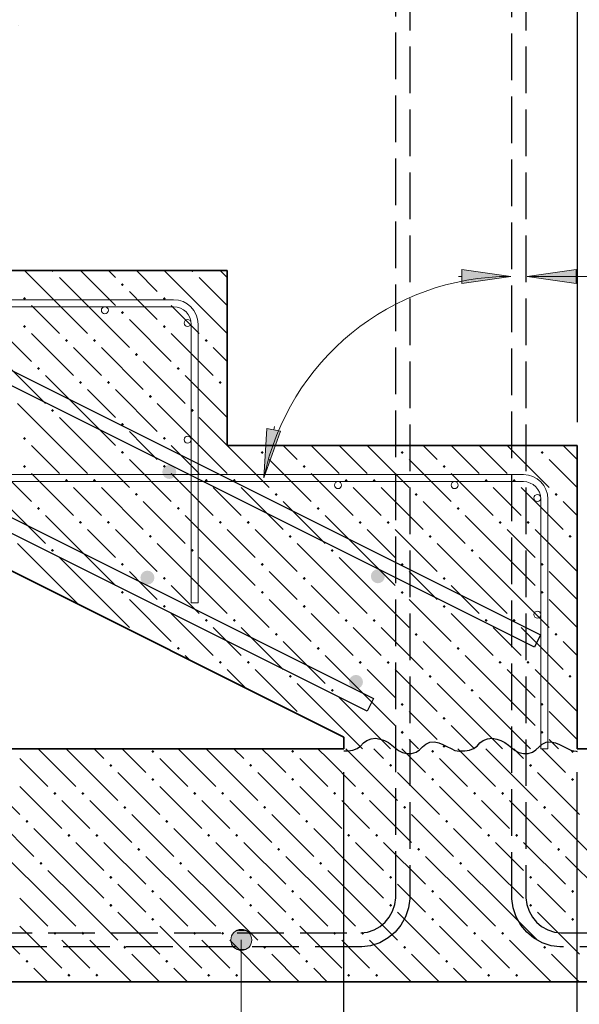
# Model space of a CAD drawing. Header units: millimetres. Extents: x 0 to 21000, y -5 to 14850.
# Tile 15 of 18: x 18348 to 19548, y 8006 to 10117. Entities that reach past the tile are written whole.
import ezdxf

# ---------------------------------------------------------------- set-up
doc = ezdxf.new("R2010")
doc.units = ezdxf.units.MM
doc.linetypes.add('______2', pattern=[135, 100, -35])
doc.linetypes.add('______9', pattern=[50, 0, -50])
for name, color, linetype, lineweight in [('Выпуски арматуры Г-обр.', 7, 'Continuous', 25), ('Обрамление проемов стержнями', 7, 'Continuous', 25), ('Общий01', 7, 'Continuous', 13), ('Позиционная метка линия выноска', 7, 'Continuous', 13), ('Примечания', 7, 'Continuous', 13), ('Размерная линия_ общее', 7, 'Continuous', 13), ('Фоновоя арматура Х1', 7, 'Continuous', 25)]:
    doc.layers.add(name, color=color, linetype=linetype, lineweight=lineweight)
doc.layers.add('ЖБ Лестница', color=7, linetype='Continuous', lineweight=25, true_color=0xe0e0ff)
doc.layers.add('ЖБ Перекрытие верхний уровень', color=7, linetype='Continuous', lineweight=25, true_color=0xe0e0ff)

msp = doc.modelspace()

# ---------------------------------------------------------------- hatches: boundary and pattern name
at = {"layer": 'ЖБ Лестница', "linetype": 'Continuous', "lineweight": 18, "transparency": 33554687}
for points in [[(18414.8, 9579.5), (18421.3, 9579.5), (18418, 9576.3)], [(18714.8, 9579.5), (18721.3, 9579.5), (18718, 9576.3)], [(18564.8, 9549.5), (18568, 9552.8), (18571.3, 9549.5), (18568, 9546.3)], [(18354.8, 9519.5), (18358, 9522.8), (18361.3, 9519.5), (18358, 9516.3)], [(18654.8, 9519.5), (18658, 9522.8), (18661.3, 9519.5), (18658, 9516.3)], [(18564.8, 9489.5), (18568, 9492.8), (18571.3, 9489.5), (18568, 9486.3)], [(18354.8, 9459.5), (18358, 9462.8), (18361.3, 9459.5), (18358, 9456.3)], [(18654.8, 9459.5), (18658, 9462.8), (18661.3, 9459.5), (18658, 9456.3)], [(18444.8, 9429.5), (18448, 9432.8), (18451.3, 9429.5), (18448, 9426.3)], [(18504.8, 9429.5), (18508, 9432.8), (18511.3, 9429.5), (18508, 9426.3)], [(18744.8, 9429.5), (18748, 9432.8), (18751.3, 9429.5), (18748, 9426.3)], [(18594.8, 9399.5), (18598, 9402.8), (18601.3, 9399.5), (18598, 9396.3)], [(18384.8, 9369.5), (18388, 9372.8), (18391.3, 9369.5), (18388, 9366.3)], [(18684.8, 9369.5), (18688, 9372.8), (18691.3, 9369.5), (18688, 9366.3)], [(18474.8, 9339.5), (18478, 9342.8), (18481.3, 9339.5), (18478, 9336.3)], [(18534.8, 9339.5), (18538, 9342.8), (18541.3, 9339.5), (18538, 9336.3)], [(18774.8, 9339.5), (18778, 9342.8), (18781.3, 9339.5), (18778, 9336.3)], [(18624.8, 9309.5), (18628, 9312.8), (18631.3, 9309.5), (18628, 9306.3)], [(18414.8, 9279.5), (18418, 9282.8), (18421.3, 9279.5), (18418, 9276.3)], [(18714.8, 9279.5), (18718, 9282.8), (18721.3, 9279.5), (18718, 9276.3)], [(18564.8, 9249.5), (18568, 9252.8), (18571.3, 9249.5), (18568, 9246.3)], [(18354.8, 9219.5), (18358, 9222.8), (18361.3, 9219.5), (18358, 9216.3)], [(18654.8, 9219.5), (18658, 9222.8), (18661.3, 9219.5), (18658, 9216.3)], [(18564.8, 9189.5), (18568, 9192.8), (18571.3, 9189.5), (18568, 9186.3)], [(18864.8, 9189.5), (18868, 9192.8), (18871.3, 9189.5), (18868, 9186.3)], [(19164.8, 9189.5), (19168, 9192.8), (19171.3, 9189.5), (19168, 9186.3)], [(19464.8, 9189.5), (19468, 9192.8), (19471.3, 9189.5), (19468, 9186.3)], [(18354.8, 9159.5), (18358, 9162.8), (18361.3, 9159.5), (18358, 9156.3)], [(18654.8, 9159.5), (18658, 9162.8), (18661.3, 9159.5), (18658, 9156.3)], [(18954.8, 9159.5), (18958, 9162.8), (18961.3, 9159.5), (18958, 9156.3)], [(19254.8, 9159.5), (19258, 9162.8), (19261.3, 9159.5), (19258, 9156.3)], [(18444.8, 9129.5), (18448, 9132.8), (18451.3, 9129.5), (18448, 9126.3)], [(18504.8, 9129.5), (18508, 9132.8), (18511.3, 9129.5), (18508, 9126.3)], [(18744.8, 9129.5), (18748, 9132.8), (18751.3, 9129.5), (18748, 9126.3)], [(18804.8, 9129.5), (18808, 9132.8), (18811.3, 9129.5), (18808, 9126.3)], [(19044.8, 9129.5), (19048, 9132.8), (19051.3, 9129.5), (19048, 9126.3)], [(19104.8, 9129.5), (19108, 9132.8), (19111.3, 9129.5), (19108, 9126.3)], [(19344.8, 9129.5), (19348, 9132.8), (19351.3, 9129.5), (19348, 9126.3)], [(19404.8, 9129.5), (19408, 9132.8), (19411.3, 9129.5), (19408, 9126.3)], [(18594.8, 9099.5), (18598, 9102.8), (18601.3, 9099.5), (18598, 9096.3)], [(18894.8, 9099.5), (18898, 9102.8), (18901.3, 9099.5), (18898, 9096.3)], [(19194.8, 9099.5), (19198, 9102.8), (19201.3, 9099.5), (19198, 9096.3)], [(19494.8, 9099.5), (19498, 9102.8), (19501.3, 9099.5), (19498, 9096.3)], [(18384.8, 9069.5), (18388, 9072.8), (18391.3, 9069.5), (18388, 9066.3)], [(18684.8, 9069.5), (18688, 9072.8), (18691.3, 9069.5), (18688, 9066.3)], [(18984.8, 9069.5), (18988, 9072.8), (18991.3, 9069.5), (18988, 9066.3)], [(19284.8, 9069.5), (19288, 9072.8), (19291.3, 9069.5), (19288, 9066.3)], [(18474.8, 9039.5), (18478, 9042.8), (18481.3, 9039.5), (18478, 9036.3)], [(18534.8, 9039.5), (18538, 9042.8), (18541.3, 9039.5), (18538, 9036.3)], [(18774.8, 9039.5), (18778, 9042.8), (18781.3, 9039.5), (18778, 9036.3)], [(18834.8, 9039.5), (18838, 9042.8), (18841.3, 9039.5), (18838, 9036.3)], [(19074.8, 9039.5), (19078, 9042.8), (19081.3, 9039.5), (19078, 9036.3)], [(19134.8, 9039.5), (19138, 9042.8), (19141.3, 9039.5), (19138, 9036.3)], [(19374.8, 9039.5), (19378, 9042.8), (19381.3, 9039.5), (19378, 9036.3)], [(19434.8, 9039.5), (19438, 9042.8), (19441.3, 9039.5), (19438, 9036.3)], [(18624.8, 9009.5), (18628, 9012.8), (18631.3, 9009.5), (18628, 9006.3)], [(18924.8, 9009.5), (18928, 9012.8), (18931.3, 9009.5), (18928, 9006.3)], [(19224.8, 9009.5), (19228, 9012.8), (19231.3, 9009.5), (19228, 9006.3)], [(19524.8, 9009.5), (19528, 9012.8), (19531.3, 9009.5), (19528, 9006.3)], [(18414.8, 8979.5), (18418, 8982.8), (18421.3, 8979.5), (18418, 8976.3)], [(18714.8, 8979.5), (18718, 8982.8), (18721.3, 8979.5), (18718, 8976.3)], [(19014.8, 8979.5), (19018, 8982.8), (19021.3, 8979.5), (19018, 8976.3)], [(19314.8, 8979.5), (19318, 8982.8), (19321.3, 8979.5), (19318, 8976.3)], [(18564.8, 8949.5), (18568, 8952.8), (18571.3, 8949.5), (18568, 8946.3)], [(18864.8, 8949.5), (18868, 8952.8), (18871.3, 8949.5), (18868, 8946.3)], [(19164.8, 8949.5), (19168, 8952.8), (19171.3, 8949.5), (19168, 8946.3)], [(19464.8, 8949.5), (19468, 8952.8), (19471.3, 8949.5), (19468, 8946.3)], [(18357.5, 8922.3), (18358, 8922.8), (18359.5, 8921.3)], [(18654.8, 8919.5), (18658, 8922.8), (18661.3, 8919.5), (18658, 8916.3)], [(18954.8, 8919.5), (18958, 8922.8), (18961.3, 8919.5), (18958, 8916.3)], [(19254.8, 8919.5), (19258, 8922.8), (19261.3, 8919.5), (19258, 8916.3)], [(18564.8, 8889.5), (18568, 8892.8), (18571.3, 8889.5), (18568, 8886.3)], [(18864.8, 8889.5), (18868, 8892.8), (18871.3, 8889.5), (18868, 8886.3)], [(19164.8, 8889.5), (19168, 8892.8), (19171.3, 8889.5), (19168, 8886.3)], [(19464.8, 8889.5), (19468, 8892.8), (19471.3, 8889.5), (19468, 8886.3)], [(18654.8, 8859.5), (18658, 8862.8), (18661.3, 8859.5), (18658, 8856.3)], [(18954.8, 8859.5), (18958, 8862.8), (18961.3, 8859.5), (18958, 8856.3)], [(19254.8, 8859.5), (19258, 8862.8), (19261.3, 8859.5), (19258, 8856.3)], [(18744.8, 8829.5), (18748, 8832.8), (18751.3, 8829.5), (18748, 8826.3)], [(18804.8, 8829.5), (18808, 8832.8), (18811.3, 8829.5), (18808, 8826.3)], [(19044.8, 8829.5), (19048, 8832.8), (19051.3, 8829.5), (19048, 8826.3)], [(19104.8, 8829.5), (19108, 8832.8), (19111.3, 8829.5), (19108, 8826.3)], [(19344.8, 8829.5), (19348, 8832.8), (19351.3, 8829.5), (19348, 8826.3)], [(19404.8, 8829.5), (19408, 8832.8), (19411.3, 8829.5), (19408, 8826.3)], [(18597.5, 8802.3), (18598, 8802.8), (18599.5, 8801.3)], [(18894.8, 8799.5), (18898, 8802.8), (18901.3, 8799.5), (18898, 8796.3)], [(19194.8, 8799.5), (19198, 8802.8), (19201.3, 8799.5), (19198, 8796.3)], [(19494.8, 8799.5), (19498, 8802.8), (19501.3, 8799.5), (19498, 8796.3)], [(18684.8, 8769.5), (18688, 8772.8), (18691.3, 8769.5), (18688, 8766.3)], [(18984.8, 8769.5), (18988, 8772.8), (18991.3, 8769.5), (18988, 8766.3)], [(19284.8, 8769.5), (19288, 8772.8), (19291.3, 8769.5), (19288, 8766.3)], [(18774.8, 8739.5), (18778, 8742.8), (18781.3, 8739.5), (18778, 8736.3)], [(18834.8, 8739.5), (18838, 8742.8), (18841.3, 8739.5), (18838, 8736.3)], [(19074.8, 8739.5), (19078, 8742.8), (19081.3, 8739.5), (19078, 8736.3)], [(19134.8, 8739.5), (19138, 8742.8), (19141.3, 8739.5), (19138, 8736.3)], [(19374.8, 8739.5), (19378, 8742.8), (19381.3, 8739.5), (19378, 8736.3)], [(19434.8, 8739.5), (19438, 8742.8), (19441.3, 8739.5), (19438, 8736.3)], [(18924.8, 8709.5), (18928, 8712.8), (18931.3, 8709.5), (18928, 8706.3)], [(19224.8, 8709.5), (19228, 8712.8), (19231.3, 8709.5), (19228, 8706.3)], [(19524.8, 8709.5), (19528, 8712.8), (19531.3, 8709.5), (19528, 8706.3)], [(19014.8, 8679.5), (19018, 8682.8), (19021.3, 8679.5), (19018, 8676.3)], [(19314.8, 8679.5), (19318, 8682.8), (19321.3, 8679.5), (19318, 8676.3)], [(19164.8, 8649.5), (19168, 8652.8), (19171.3, 8649.5), (19168, 8646.3)], [(19464.8, 8649.5), (19468, 8652.8), (19471.3, 8649.5), (19468, 8646.3)], [(18957.5, 8622.3), (18958, 8622.8), (18959.5, 8621.3)], [(19254.8, 8619.5), (19258, 8622.8), (19261.3, 8619.5), (19258, 8616.3)], [(19164.8, 8589.5), (19168, 8592.8), (19171.3, 8589.5), (19168, 8586.3)], [(19464.8, 8589.5), (19468, 8592.8), (19471.3, 8589.5), (19468, 8586.3)], [(19254.8, 8559.5), (19258, 8562.8), (19261.3, 8559.5), (19258, 8556.3)]]:
    msp.add_hatch(color=7, dxfattribs=at).paths.add_polyline_path(points, flags=16)
at = {"layer": 'ЖБ Перекрытие верхний уровень', "linetype": 'Continuous', "lineweight": 18, "transparency": 33554687}
for points in [[(18630.1, 8548.7), (18633.3, 8551.9), (18636.6, 8548.7), (18633.3, 8545.4)], [(18930.1, 8548.7), (18933.3, 8551.9), (18936.6, 8548.7), (18933.3, 8545.4)], [(19230.1, 8548.7), (19233.3, 8551.9), (19236.6, 8548.7), (19233.3, 8545.4)], [(19530.1, 8548.7), (19533.3, 8551.9), (19536.6, 8548.7), (19533.3, 8545.4)], [(18540.1, 8518.7), (18543.3, 8521.9), (18546.6, 8518.7), (18543.3, 8515.4)], [(18840.1, 8518.7), (18843.3, 8521.9), (18846.6, 8518.7), (18843.3, 8515.4)], [(19140.1, 8518.7), (19143.3, 8521.9), (19146.6, 8518.7), (19143.3, 8515.4)], [(19440.1, 8518.7), (19443.3, 8521.9), (19446.6, 8518.7), (19443.3, 8515.4)], [(18630.1, 8488.7), (18633.3, 8491.9), (18636.6, 8488.7), (18633.3, 8485.4)], [(18930.1, 8488.7), (18933.3, 8491.9), (18936.6, 8488.7), (18933.3, 8485.4)], [(19230.1, 8488.7), (19233.3, 8491.9), (19236.6, 8488.7), (19233.3, 8485.4)], [(19530.1, 8488.7), (19533.3, 8491.9), (19536.6, 8488.7), (19533.3, 8485.4)], [(18420.1, 8458.7), (18423.3, 8461.9), (18426.6, 8458.7), (18423.3, 8455.4)], [(18480.1, 8458.7), (18483.3, 8461.9), (18486.6, 8458.7), (18483.3, 8455.4)], [(18720.1, 8458.7), (18723.3, 8461.9), (18726.6, 8458.7), (18723.3, 8455.4)], [(18780.1, 8458.7), (18783.3, 8461.9), (18786.6, 8458.7), (18783.3, 8455.4)], [(19020.1, 8458.7), (19023.3, 8461.9), (19026.6, 8458.7), (19023.3, 8455.4)], [(19080.1, 8458.7), (19083.3, 8461.9), (19086.6, 8458.7), (19083.3, 8455.4)], [(19320.1, 8458.7), (19323.3, 8461.9), (19326.6, 8458.7), (19323.3, 8455.4)], [(19380.1, 8458.7), (19383.3, 8461.9), (19386.6, 8458.7), (19383.3, 8455.4)], [(18570.1, 8428.7), (18573.3, 8431.9), (18576.6, 8428.7), (18573.3, 8425.4)], [(18870.1, 8428.7), (18873.3, 8431.9), (18876.6, 8428.7), (18873.3, 8425.4)], [(19170.1, 8428.7), (19173.3, 8431.9), (19176.6, 8428.7), (19173.3, 8425.4)], [(19470.1, 8428.7), (19473.3, 8431.9), (19476.6, 8428.7), (19473.3, 8425.4)], [(18360.1, 8398.7), (18363.3, 8401.9), (18366.6, 8398.7), (18363.3, 8395.4)], [(18660.1, 8398.7), (18663.3, 8401.9), (18666.6, 8398.7), (18663.3, 8395.4)], [(18960.1, 8398.7), (18963.3, 8401.9), (18966.6, 8398.7), (18963.3, 8395.4)], [(19260.1, 8398.7), (19263.3, 8401.9), (19266.6, 8398.7), (19263.3, 8395.4)], [(18450.1, 8368.7), (18453.3, 8371.9), (18456.6, 8368.7), (18453.3, 8365.4)], [(18510.1, 8368.7), (18513.3, 8371.9), (18516.6, 8368.7), (18513.3, 8365.4)], [(18750.1, 8368.7), (18753.3, 8371.9), (18756.6, 8368.7), (18753.3, 8365.4)], [(18810.1, 8368.7), (18813.3, 8371.9), (18816.6, 8368.7), (18813.3, 8365.4)], [(19050.1, 8368.7), (19053.3, 8371.9), (19056.6, 8368.7), (19053.3, 8365.4)], [(19110.1, 8368.7), (19113.3, 8371.9), (19116.6, 8368.7), (19113.3, 8365.4)], [(19350.1, 8368.7), (19353.3, 8371.9), (19356.6, 8368.7), (19353.3, 8365.4)], [(19410.1, 8368.7), (19413.3, 8371.9), (19416.6, 8368.7), (19413.3, 8365.4)], [(18600.1, 8338.7), (18603.3, 8341.9), (18606.6, 8338.7), (18603.3, 8335.4)], [(18900.1, 8338.7), (18903.3, 8341.9), (18906.6, 8338.7), (18903.3, 8335.4)], [(19200.1, 8338.7), (19203.3, 8341.9), (19206.6, 8338.7), (19203.3, 8335.4)], [(19500.1, 8338.7), (19503.3, 8341.9), (19506.6, 8338.7), (19503.3, 8335.4)], [(18390.1, 8308.7), (18393.3, 8311.9), (18396.6, 8308.7), (18393.3, 8305.4)], [(18690.1, 8308.7), (18693.3, 8311.9), (18696.6, 8308.7), (18693.3, 8305.4)], [(18990.1, 8308.7), (18993.3, 8311.9), (18996.6, 8308.7), (18993.3, 8305.4)], [(19290.1, 8308.7), (19293.3, 8311.9), (19296.6, 8308.7), (19293.3, 8305.4)], [(18540.1, 8278.7), (18543.3, 8281.9), (18546.6, 8278.7), (18543.3, 8275.4)], [(18840.1, 8278.7), (18843.3, 8281.9), (18846.6, 8278.7), (18843.3, 8275.4)], [(19140.1, 8278.7), (19143.3, 8281.9), (19146.6, 8278.7), (19143.3, 8275.4)], [(19440.1, 8278.7), (19443.3, 8281.9), (19446.6, 8278.7), (19443.3, 8275.4)], [(18630.1, 8248.7), (18633.3, 8251.9), (18636.6, 8248.7), (18633.3, 8245.4)], [(18930.1, 8248.7), (18933.3, 8251.9), (18936.6, 8248.7), (18933.3, 8245.4)], [(19230.1, 8248.7), (19233.3, 8251.9), (19236.6, 8248.7), (19233.3, 8245.4)], [(19530.1, 8248.7), (19533.3, 8251.9), (19536.6, 8248.7), (19533.3, 8245.4)], [(18540.1, 8218.7), (18543.3, 8221.9), (18546.6, 8218.7), (18543.3, 8215.4)], [(18840.1, 8218.7), (18843.3, 8221.9), (18846.6, 8218.7), (18843.3, 8215.4)], [(19140.1, 8218.7), (19143.3, 8221.9), (19146.6, 8218.7), (19143.3, 8215.4)], [(19440.1, 8218.7), (19443.3, 8221.9), (19446.6, 8218.7), (19443.3, 8215.4)], [(18630.1, 8188.7), (18633.3, 8191.9), (18636.6, 8188.7), (18633.3, 8185.4)], [(18930.1, 8188.7), (18933.3, 8191.9), (18936.6, 8188.7), (18933.3, 8185.4)], [(19230.1, 8188.7), (19233.3, 8191.9), (19236.6, 8188.7), (19233.3, 8185.4)], [(19530.1, 8188.7), (19533.3, 8191.9), (19536.6, 8188.7), (19533.3, 8185.4)], [(18420.1, 8158.7), (18423.3, 8161.9), (18426.6, 8158.7), (18423.3, 8155.4)], [(18480.1, 8158.7), (18483.3, 8161.9), (18486.6, 8158.7), (18483.3, 8155.4)], [(18720.1, 8158.7), (18723.3, 8161.9), (18726.6, 8158.7), (18723.3, 8155.4)], [(18780.1, 8158.7), (18783.3, 8161.9), (18786.6, 8158.7), (18783.3, 8155.4)], [(19020.1, 8158.7), (19023.3, 8161.9), (19026.6, 8158.7), (19023.3, 8155.4)], [(19080.1, 8158.7), (19083.3, 8161.9), (19086.6, 8158.7), (19083.3, 8155.4)], [(19320.1, 8158.7), (19323.3, 8161.9), (19326.6, 8158.7), (19323.3, 8155.4)], [(19380.1, 8158.7), (19383.3, 8161.9), (19386.6, 8158.7), (19383.3, 8155.4)], [(18570.1, 8128.7), (18573.3, 8131.9), (18576.6, 8128.7), (18573.3, 8125.4)], [(18870.1, 8128.7), (18873.3, 8131.9), (18876.6, 8128.7), (18873.3, 8125.4)], [(19170.1, 8128.7), (19173.3, 8131.9), (19176.6, 8128.7), (19173.3, 8125.4)], [(19470.1, 8128.7), (19473.3, 8131.9), (19476.6, 8128.7), (19473.3, 8125.4)], [(18360.1, 8098.7), (18363.3, 8101.9), (18366.6, 8098.7), (18363.3, 8095.4)], [(18660.1, 8098.7), (18663.3, 8101.9), (18666.6, 8098.7), (18663.3, 8095.4)], [(18960.1, 8098.7), (18963.3, 8101.9), (18966.6, 8098.7), (18963.3, 8095.4)], [(19260.1, 8098.7), (19263.3, 8101.9), (19266.6, 8098.7), (19263.3, 8095.4)], [(18450.1, 8068.7), (18453.3, 8071.9), (18456.6, 8068.7), (18453.3, 8065.4)], [(18510.1, 8068.7), (18513.3, 8071.9), (18516.6, 8068.7), (18513.3, 8065.4)], [(18750.1, 8068.7), (18753.3, 8071.9), (18756.6, 8068.7), (18753.3, 8065.4)], [(18810.1, 8068.7), (18813.3, 8071.9), (18816.6, 8068.7), (18813.3, 8065.4)], [(19050.1, 8068.7), (19053.3, 8071.9), (19056.6, 8068.7), (19053.3, 8065.4)], [(19110.1, 8068.7), (19113.3, 8071.9), (19116.6, 8068.7), (19113.3, 8065.4)], [(19350.1, 8068.7), (19353.3, 8071.9), (19356.6, 8068.7), (19353.3, 8065.4)], [(19410.1, 8068.7), (19413.3, 8071.9), (19416.6, 8068.7), (19413.3, 8065.4)]]:
    msp.add_hatch(color=7, dxfattribs=at).paths.add_polyline_path(points, flags=16)
at = {"layer": 'Позиционная метка линия выноска', "linetype": 'Continuous', "lineweight": 13, "transparency": 33554687}
for points in [[(18800.6, 8144.5), (18845.6, 8144.5), (18842.5, 8155.8)], [(18800.6, 8144.5), (18842.5, 8155.8), (18803.8, 8155.8)], [(18803.8, 8155.8), (18842.5, 8155.8), (18834.4, 8163.9)], [(18803.8, 8155.8), (18834.4, 8163.9), (18811.9, 8163.9)], [(18811.9, 8163.9), (18834.4, 8163.9), (18823.1, 8167)], [(18803.8, 8133.3), (18845.6, 8144.5), (18800.6, 8144.5)], [(18803.8, 8133.3), (18842.5, 8133.3), (18845.6, 8144.5)], [(18811.9, 8125.2), (18842.5, 8133.3), (18803.8, 8133.3)], [(18811.9, 8125.2), (18834.4, 8125.2), (18842.5, 8133.3)], [(18834.4, 8125.2), (18811.9, 8125.2), (18823.1, 8122)]]:
    msp.add_hatch(color=7, dxfattribs=at).paths.add_polyline_path(points)
at = {"layer": 'Примечания', "linetype": 'Continuous', "lineweight": 13, "transparency": 33554687}
msp.add_hatch(color=7, dxfattribs=at).paths.add_polyline_path([(19296, 9582), (19401, 9567), (19296, 9552)], flags=16)
for points in [[(19541, 9582), (19436, 9567), (19541, 9552)], [(18877.9, 9241.1), (18871.5, 9135.2), (18907.3, 9235.1)]]:
    msp.add_hatch(color=7, dxfattribs=at).paths.add_polyline_path(points)
at = {"layer": 'Фоновоя арматура Х1', "linetype": 'Continuous', "lineweight": 35, "transparency": 33554687}
for points in [[(18683.7, 9147.7), (18682.6, 9153.5), (18679.3, 9158.3), (18674.5, 9161.6), (18668.7, 9162.7), (18663, 9161.6), (18658.1, 9158.3), (18654.9, 9153.5), (18653.7, 9147.7), (18654.9, 9142), (18658.1, 9137.1), (18663, 9133.9), (18668.7, 9132.7), (18674.5, 9133.9), (18679.3, 9137.1), (18682.6, 9142)], [(18636.8, 8921.2), (18635.6, 8926.9), (18632.4, 8931.8), (18627.5, 8935.1), (18621.8, 8936.2), (18616, 8935.1), (18611.2, 8931.8), (18607.9, 8926.9), (18606.8, 8921.2), (18607.9, 8915.5), (18611.2, 8910.6), (18616, 8907.3), (18621.8, 8906.2), (18627.5, 8907.3), (18632.4, 8910.6), (18635.6, 8915.5)], [(19130.9, 8924.1), (19129.8, 8929.9), (19126.5, 8934.7), (19121.7, 8938), (19115.9, 8939.1), (19110.2, 8938), (19105.3, 8934.7), (19102.1, 8929.9), (19100.9, 8924.1), (19102.1, 8918.4), (19105.3, 8913.5), (19110.2, 8910.3), (19115.9, 8909.1), (19121.7, 8910.3), (19126.5, 8913.5), (19129.8, 8918.4)], [(19084, 8697.6), (19082.8, 8703.3), (19079.6, 8708.2), (19074.7, 8711.5), (19069, 8712.6), (19063.2, 8711.5), (19058.4, 8708.2), (19055.1, 8703.3), (19054, 8697.6), (19055.1, 8691.9), (19058.4, 8687), (19063.2, 8683.7), (19069, 8682.6), (19074.7, 8683.7), (19079.6, 8687), (19082.8, 8691.9)]]:
    msp.add_hatch(color=7, dxfattribs=at).paths.add_polyline_path(points)

# ---------------------------------------------------------------- linework, layer by layer
at = {"color": 7, "linetype": 'Continuous', "lineweight": 25, "transparency": 33554687}
for points in [[(19093.3, 8635.2), (12872, 11745.9), (12868.2, 11747.6), (12864.3, 11749.1), (12860.4, 11750.4), (12856.4, 11751.4), (12852.4, 11752.2), (12848.4, 11752.9), (12844.2, 11753.2), (12840, 11753.4), (11610.4, 11753.4), (11610.4, 11783.4), (12840.7, 11783.4), (12846.3, 11783.2), (12852, 11782.6), (12857.7, 11781.8), (12863.3, 11780.6), (12868.9, 11779.2), (12874.3, 11777.4), (12879.7, 11775.3), (12884.8, 11773), (19106.8, 8662), (19093.3, 8635.2)], [(10230.5, 11767), (13505, 11767), (13510.6, 11766.8), (13516.3, 11766.2), (13522, 11765.4), (13527.6, 11764.2), (13533.2, 11762.8), (13538.6, 11761), (13544, 11758.9), (13549.1, 11756.6), (19465, 8798.6), (19451.6, 8771.8), (13536.3, 11729.5), (13532.4, 11731.2), (13528.6, 11732.7), (13524.7, 11734), (13520.7, 11735), (13516.7, 11735.8), (13512.6, 11736.5), (13508.5, 11736.8), (13504.3, 11737), (10230.5, 11737), (10230.5, 11767)]]:
    msp.add_lwpolyline(points, dxfattribs=at)
at = {"layer": 'Выпуски арматуры Г-обр.', "color": 251, "linetype": '______2', "lineweight": 25, "true_color": 0x656565, "transparency": 33554687}
for points in [[(19184.3, 11004.5), (19184.3, 8232.4), (19181.7, 8213.6), (19175.2, 8194), (19165.1, 8176), (19152.7, 8161.1), (19137.8, 8148.7), (19119.8, 8138.6), (19100.2, 8132.1), (19081.4, 8129.5), (18274.3, 8129.5), (18274.3, 8159.5), (19079.3, 8159.5), (19093.4, 8161.5), (19107.7, 8166.2), (19120.7, 8173.5), (19131.4, 8182.4), (19140.3, 8193.1), (19147.6, 8206.1), (19152.3, 8220.4), (19154.3, 8234.5), (19154.3, 11004.5), (19184.3, 11004.5)], [(19433.5, 11004.5), (19433.5, 8234.5), (19435.4, 8220.4), (19440.1, 8206.1), (19447.5, 8193.1), (19456.3, 8182.4), (19467, 8173.5), (19480.1, 8166.2), (19494.4, 8161.5), (19508.4, 8159.5), (20188.8, 8159.5), (20188.8, 8129.5), (19506.4, 8129.5), (19487.5, 8132.1), (19467.9, 8138.6), (19449.9, 8148.7), (19435, 8161.1), (19422.6, 8176), (19412.5, 8194), (19406.1, 8213.6), (19403.5, 8232.4), (19403.5, 11004.5), (19433.5, 11004.5)]]:
    msp.add_lwpolyline(points, dxfattribs=at)
at = {"layer": 'ЖБ Лестница', "color": 7, "linetype": 'Continuous', "lineweight": 35, "transparency": 33554687}
for p, q in [((13543, 11329.5), (19043, 8579.5)), ((18793, 9579.5), (18043, 9579.5)), ((18793, 9204.5), (18793, 9579.5)), ((19543, 9204.5), (18793, 9204.5)), ((19543, 8554.5), (19543, 9204.5)), ((19043, 8579.5), (19043, 8554.5))]:
    msp.add_line(p, q, dxfattribs=at)
at = {"layer": 'ЖБ Лестница', "color": 9, "linetype": 'Continuous', "lineweight": 18, "true_color": 0xc7c7c7, "transparency": 33554687}
for p, q in [((18433, 9504.5), (18358, 9579.5)), ((18433, 9564.5), (18493, 9504.5)), ((18493, 9564.5), (18478, 9579.5)), ((18493, 9564.5), (18553, 9504.5)), ((18538, 9579.5), (18553, 9564.5)), ((18598, 9579.5), (18643, 9534.5)), ((18733, 9504.5), (18658, 9579.5)), ((18733, 9564.5), (18793, 9504.5)), ((18793, 9564.5), (18778, 9579.5)), ((18793, 9564.5), (18793, 9564.5)), ((18613, 9504.5), (18583, 9534.5)), ((18373, 9504.5), (18433, 9444.5)), ((18433, 9504.5), (18493, 9444.5)), ((18493, 9504.5), (18583, 9414.5)), ((18643, 9474.5), (18613, 9504.5)), ((18673, 9504.5), (18733, 9444.5)), ((18733, 9504.5), (18793, 9444.5)), ((18793, 9504.5), (18793, 9504.5)), ((18283, 9474.5), (18373, 9384.5)), ((18583, 9474.5), (18673, 9384.5)), ((18373, 9444.5), (18463, 9354.5)), ((18673, 9444.5), (18763, 9354.5)), ((18493, 9384.5), (18463, 9414.5)), ((18523, 9414.5), (18613, 9324.5)), ((18793, 9384.5), (18763, 9414.5)), ((18313, 9384.5), (18403, 9294.5)), ((18523, 9354.5), (18493, 9384.5)), ((18613, 9384.5), (18703, 9294.5)), ((18793, 9384.5), (18793, 9384.5)), ((18493, 9264.5), (18403, 9354.5)), ((18793, 9264.5), (18703, 9354.5)), ((18493, 9324.5), (18553, 9264.5)), ((18553, 9324.5), (18643, 9234.5)), ((18793, 9324.5), (18793, 9324.5)), ((18433, 9204.5), (18343, 9294.5)), ((18733, 9204.5), (18643, 9294.5)), ((18433, 9264.5), (18493, 9204.5)), ((18493, 9264.5), (18553, 9204.5)), ((18793, 9264.5), (18793, 9264.5)), ((18613, 9204.5), (18583, 9234.5)), ((18373, 9204.5), (18433, 9144.5)), ((18433, 9204.5), (18493, 9144.5)), ((18493, 9204.5), (18583, 9114.5)), ((18643, 9174.5), (18613, 9204.5)), ((18673, 9204.5), (18733, 9144.5)), ((18733, 9204.5), (18793, 9144.5)), ((18853, 9204.5), (18853, 9204.5)), ((18913, 9204.5), (18913, 9204.5)), ((18943, 9174.5), (18913, 9204.5)), ((18973, 9204.5), (19033, 9144.5)), ((19033, 9204.5), (19033, 9204.5)), ((19033, 9204.5), (19093, 9144.5)), ((19093, 9204.5), (19183, 9114.5)), ((19093, 9204.5), (19093, 9204.5)), ((19243, 9174.5), (19213, 9204.5)), ((19273, 9204.5), (19333, 9144.5)), ((19333, 9204.5), (19393, 9144.5)), ((19393, 9204.5), (19483, 9114.5)), ((19543, 9174.5), (19513, 9204.5)), ((18283, 9174.5), (18373, 9084.5)), ((18583, 9174.5), (18673, 9084.5)), ((18883, 9174.5), (18973, 9084.5)), ((19183, 9174.5), (19273, 9084.5)), ((19483, 9174.5), (19543, 9114.5)), ((18373, 9144.5), (18463, 9054.5)), ((18673, 9144.5), (18763, 9054.5)), ((18973, 9144.5), (19063, 9054.5)), ((19273, 9144.5), (19363, 9054.5)), ((18493, 9084.5), (18463, 9114.5)), ((18523, 9114.5), (18613, 9024.5)), ((18793, 9084.5), (18763, 9114.5)), ((18823, 9114.5), (18913, 9024.5)), ((19093, 9084.5), (19063, 9114.5)), ((19123, 9114.5), (19213, 9024.5)), ((19393, 9084.5), (19363, 9114.5)), ((19423, 9114.5), (19513, 9024.5)), ((18313, 9084.5), (18403, 8994.5)), ((18523, 9054.5), (18493, 9084.5)), ((18613, 9084.5), (18703, 8994.5)), ((18823, 9054.5), (18793, 9084.5)), ((18913, 9084.5), (19003, 8994.5)), ((19123, 9054.5), (19093, 9084.5)), ((19213, 9084.5), (19303, 8994.5)), ((19423, 9054.5), (19393, 9084.5)), ((19513, 9084.5), (19543, 9054.5)), ((18493, 8964.5), (18403, 9054.5)), ((18793, 8964.5), (18703, 9054.5)), ((19093, 8964.5), (19003, 9054.5)), ((19393, 8964.5), (19303, 9054.5)), ((18493, 9024.5), (18553, 8964.5)), ((18553, 9024.5), (18643, 8934.5)), ((18793, 9024.5), (18853, 8964.5)), ((18853, 9024.5), (18943, 8934.5)), ((19093, 9024.5), (19153, 8964.5)), ((19153, 9024.5), (19243, 8934.5)), ((19393, 9024.5), (19453, 8964.5)), ((19453, 9024.5), (19543, 8934.5)), ((18433, 8904.5), (18343, 8994.5)), ((18733, 8904.5), (18643, 8994.5)), ((19033, 8904.5), (18943, 8994.5)), ((19333, 8904.5), (19243, 8994.5)), ((19543, 8994.5), (19543, 8994.5)), ((18433, 8964.5), (18493, 8904.5)), ((18493, 8964.5), (18553, 8904.5)), ((18733, 8964.5), (18793, 8904.5)), ((18793, 8964.5), (18853, 8904.5)), ((19033, 8964.5), (19093, 8904.5)), ((19093, 8964.5), (19153, 8904.5)), ((19333, 8964.5), (19393, 8904.5)), ((19393, 8964.5), (19453, 8904.5)), ((18613, 8904.5), (18583, 8934.5)), ((18913, 8904.5), (18883, 8934.5)), ((19213, 8904.5), (19183, 8934.5)), ((19513, 8904.5), (19483, 8934.5)), ((18433, 8904.5), (18473, 8864.5)), ((18493, 8904.5), (18583, 8814.5)), ((18643, 8874.5), (18613, 8904.5)), ((18673, 8904.5), (18733, 8844.5)), ((18733, 8904.5), (18793, 8844.5)), ((18793, 8904.5), (18883, 8814.5)), ((18943, 8874.5), (18913, 8904.5)), ((18973, 8904.5), (19033, 8844.5)), ((19033, 8904.5), (19093, 8844.5)), ((19093, 8904.5), (19183, 8814.5)), ((19243, 8874.5), (19213, 8904.5)), ((19273, 8904.5), (19333, 8844.5)), ((19333, 8904.5), (19393, 8844.5)), ((19393, 8904.5), (19483, 8814.5)), ((19543, 8874.5), (19513, 8904.5)), ((18583, 8874.5), (18673, 8784.5)), ((18883, 8874.5), (18973, 8784.5)), ((19183, 8874.5), (19273, 8784.5)), ((19483, 8874.5), (19543, 8814.5)), ((18673, 8844.5), (18763, 8754.5)), ((18973, 8844.5), (19063, 8754.5)), ((19273, 8844.5), (19363, 8754.5)), ((18793, 8784.5), (18763, 8814.5)), ((18823, 8814.5), (18913, 8724.5)), ((19093, 8784.5), (19063, 8814.5)), ((19123, 8814.5), (19213, 8724.5)), ((19393, 8784.5), (19363, 8814.5)), ((19423, 8814.5), (19513, 8724.5)), ((18823, 8754.5), (18793, 8784.5)), ((18913, 8784.5), (19003, 8694.5)), ((19123, 8754.5), (19093, 8784.5)), ((19213, 8784.5), (19303, 8694.5)), ((19423, 8754.5), (19393, 8784.5)), ((19513, 8784.5), (19543, 8754.5)), ((18713, 8744.5), (18703, 8754.5)), ((19093, 8664.5), (19003, 8754.5)), ((19393, 8664.5), (19303, 8754.5)), ((18793, 8724.5), (18833, 8684.5)), ((18853, 8724.5), (18943, 8634.5)), ((19093, 8724.5), (19153, 8664.5)), ((19153, 8724.5), (19243, 8634.5)), ((19393, 8724.5), (19453, 8664.5)), ((19453, 8724.5), (19543, 8634.5)), ((19033, 8604.5), (18943, 8694.5)), ((19333, 8604.5), (19243, 8694.5)), ((19543, 8694.5), (19543, 8694.5)), ((19033, 8664.5), (19093, 8604.5)), ((19093, 8664.5), (19153, 8604.5)), ((19333, 8664.5), (19393, 8604.5)), ((19393, 8664.5), (19453, 8604.5)), ((19213, 8604.5), (19183, 8634.5)), ((19513, 8604.5), (19483, 8634.5)), ((19033, 8604.5), (19083, 8554.5)), ((19093, 8604.5), (19143, 8554.5)), ((19243, 8574.5), (19213, 8604.5)), ((19273, 8604.5), (19323, 8554.5)), ((19333, 8604.5), (19383, 8554.5)), ((19393, 8604.5), (19443, 8554.5)), ((19543, 8574.5), (19513, 8604.5)), ((19183, 8574.5), (19203, 8554.5)), ((19483, 8574.5), (19503, 8554.5))]:
    msp.add_line(p, q, dxfattribs=at)
for points in [[(18733, 9264.5), (18793, 9204.5), (18793, 9204.5)], [(18793, 9204.5), (18793, 9204.5), (18883, 9114.5)]]:
    msp.add_lwpolyline(points, dxfattribs=at)
at = {"layer": 'ЖБ Перекрытие верхний уровень', "color": 7, "linetype": 'Continuous', "lineweight": 35, "transparency": 33554687}
for p, q in [((19043, 8554.5), (14418, 8554.5)), ((20173.8, 8554.5), (19543, 8554.5)), ((14418, 8054.5), (20173.8, 8054.5))]:
    msp.add_line(p, q, dxfattribs=at)
at = {"layer": 'ЖБ Перекрытие верхний уровень', "color": 9, "linetype": 'Continuous', "lineweight": 18, "true_color": 0xc7c7c7, "transparency": 33554687}
for p, q in [((18408.3, 8533.7), (18387.4, 8554.5)), ((18447.4, 8554.5), (18468.3, 8533.7)), ((18507.4, 8554.5), (18528.3, 8533.7)), ((18588.3, 8533.7), (18567.4, 8554.5)), ((18708.3, 8533.7), (18687.4, 8554.5)), ((18747.4, 8554.5), (18768.3, 8533.7)), ((18807.4, 8554.5), (18828.3, 8533.7)), ((18888.3, 8533.7), (18867.4, 8554.5)), ((19008.3, 8533.7), (18987.4, 8554.5)), ((19047.4, 8554.5), (19068.3, 8533.7)), ((19107.4, 8554.5), (19128.3, 8533.7)), ((19188.3, 8533.7), (19167.4, 8554.5)), ((19308.3, 8533.7), (19287.4, 8554.5)), ((19347.4, 8554.5), (19368.3, 8533.7)), ((19407.4, 8554.5), (19428.3, 8533.7)), ((19488.3, 8533.7), (19467.4, 8554.5)), ((18348.3, 8533.7), (18408.3, 8473.7)), ((18408.3, 8533.7), (18468.3, 8473.7)), ((18468.3, 8533.7), (18558.3, 8443.7)), ((18618.3, 8503.7), (18588.3, 8533.7)), ((18648.3, 8533.7), (18708.3, 8473.7)), ((18708.3, 8533.7), (18768.3, 8473.7)), ((18768.3, 8533.7), (18858.3, 8443.7)), ((18918.3, 8503.7), (18888.3, 8533.7)), ((18948.3, 8533.7), (19008.3, 8473.7)), ((19008.3, 8533.7), (19068.3, 8473.7)), ((19068.3, 8533.7), (19158.3, 8443.7)), ((19218.3, 8503.7), (19188.3, 8533.7)), ((19248.3, 8533.7), (19308.3, 8473.7)), ((19308.3, 8533.7), (19368.3, 8473.7)), ((19368.3, 8533.7), (19458.3, 8443.7)), ((19518.3, 8503.7), (19488.3, 8533.7)), ((18258.3, 8503.7), (18348.3, 8413.7)), ((18558.3, 8503.7), (18648.3, 8413.7)), ((18858.3, 8503.7), (18948.3, 8413.7)), ((19158.3, 8503.7), (19248.3, 8413.7)), ((19458.3, 8503.7), (19548.3, 8413.7)), ((18348.3, 8473.7), (18438.3, 8383.7)), ((18648.3, 8473.7), (18738.3, 8383.7)), ((18948.3, 8473.7), (19038.3, 8383.7)), ((19248.3, 8473.7), (19338.3, 8383.7)), ((18468.3, 8413.7), (18438.3, 8443.7)), ((18498.3, 8443.7), (18588.3, 8353.7)), ((18768.3, 8413.7), (18738.3, 8443.7)), ((18798.3, 8443.7), (18888.3, 8353.7)), ((19068.3, 8413.7), (19038.3, 8443.7)), ((19098.3, 8443.7), (19188.3, 8353.7)), ((19368.3, 8413.7), (19338.3, 8443.7)), ((19398.3, 8443.7), (19488.3, 8353.7)), ((18288.3, 8413.7), (18378.3, 8323.7)), ((18498.3, 8383.7), (18468.3, 8413.7)), ((18588.3, 8413.7), (18678.3, 8323.7)), ((18798.3, 8383.7), (18768.3, 8413.7)), ((18888.3, 8413.7), (18978.3, 8323.7)), ((19098.3, 8383.7), (19068.3, 8413.7)), ((19188.3, 8413.7), (19278.3, 8323.7)), ((19398.3, 8383.7), (19368.3, 8413.7)), ((19488.3, 8413.7), (19578.3, 8323.7)), ((18468.3, 8293.7), (18378.3, 8383.7)), ((18768.3, 8293.7), (18678.3, 8383.7)), ((19068.3, 8293.7), (18978.3, 8383.7)), ((19368.3, 8293.7), (19278.3, 8383.7)), ((18468.3, 8353.7), (18528.3, 8293.7)), ((18528.3, 8353.7), (18618.3, 8263.7)), ((18768.3, 8353.7), (18828.3, 8293.7)), ((18828.3, 8353.7), (18918.3, 8263.7)), ((19068.3, 8353.7), (19128.3, 8293.7)), ((19128.3, 8353.7), (19218.3, 8263.7)), ((19368.3, 8353.7), (19428.3, 8293.7)), ((19428.3, 8353.7), (19518.3, 8263.7)), ((18408.3, 8233.7), (18318.3, 8323.7)), ((18708.3, 8233.7), (18618.3, 8323.7)), ((19008.3, 8233.7), (18918.3, 8323.7)), ((19308.3, 8233.7), (19218.3, 8323.7)), ((19608.3, 8233.7), (19518.3, 8323.7)), ((18408.3, 8293.7), (18468.3, 8233.7)), ((18468.3, 8293.7), (18528.3, 8233.7)), ((18708.3, 8293.7), (18768.3, 8233.7)), ((18768.3, 8293.7), (18828.3, 8233.7)), ((19008.3, 8293.7), (19068.3, 8233.7)), ((19068.3, 8293.7), (19128.3, 8233.7)), ((19308.3, 8293.7), (19368.3, 8233.7)), ((19368.3, 8293.7), (19428.3, 8233.7)), ((18588.3, 8233.7), (18558.3, 8263.7)), ((18888.3, 8233.7), (18858.3, 8263.7)), ((19188.3, 8233.7), (19158.3, 8263.7)), ((19488.3, 8233.7), (19458.3, 8263.7)), ((18348.3, 8233.7), (18408.3, 8173.7)), ((18408.3, 8233.7), (18468.3, 8173.7)), ((18468.3, 8233.7), (18558.3, 8143.7)), ((18618.3, 8203.7), (18588.3, 8233.7)), ((18648.3, 8233.7), (18708.3, 8173.7)), ((18708.3, 8233.7), (18768.3, 8173.7)), ((18768.3, 8233.7), (18858.3, 8143.7)), ((18918.3, 8203.7), (18888.3, 8233.7)), ((18948.3, 8233.7), (19008.3, 8173.7)), ((19008.3, 8233.7), (19068.3, 8173.7)), ((19068.3, 8233.7), (19158.3, 8143.7)), ((19218.3, 8203.7), (19188.3, 8233.7)), ((19248.3, 8233.7), (19308.3, 8173.7)), ((19308.3, 8233.7), (19368.3, 8173.7)), ((19368.3, 8233.7), (19458.3, 8143.7)), ((19518.3, 8203.7), (19488.3, 8233.7)), ((18258.3, 8203.7), (18348.3, 8113.7)), ((18558.3, 8203.7), (18648.3, 8113.7)), ((18858.3, 8203.7), (18948.3, 8113.7)), ((19158.3, 8203.7), (19248.3, 8113.7)), ((19458.3, 8203.7), (19548.3, 8113.7)), ((18348.3, 8173.7), (18438.3, 8083.7)), ((18648.3, 8173.7), (18738.3, 8083.7)), ((18948.3, 8173.7), (19038.3, 8083.7)), ((19248.3, 8173.7), (19338.3, 8083.7)), ((18468.3, 8113.7), (18438.3, 8143.7)), ((18498.3, 8143.7), (18587.4, 8054.5)), ((18768.3, 8113.7), (18738.3, 8143.7)), ((18798.3, 8143.7), (18887.4, 8054.5)), ((19068.3, 8113.7), (19038.3, 8143.7)), ((19098.3, 8143.7), (19187.4, 8054.5)), ((19368.3, 8113.7), (19338.3, 8143.7)), ((19398.3, 8143.7), (19487.4, 8054.5)), ((18498.3, 8083.7), (18468.3, 8113.7)), ((18588.3, 8113.7), (18647.4, 8054.5)), ((18798.3, 8083.7), (18768.3, 8113.7)), ((18888.3, 8113.7), (18947.4, 8054.5)), ((19098.3, 8083.7), (19068.3, 8113.7)), ((19188.3, 8113.7), (19247.4, 8054.5)), ((19398.3, 8083.7), (19368.3, 8113.7)), ((19488.3, 8113.7), (19547.4, 8054.5)), ((18407.4, 8054.5), (18378.3, 8083.7)), ((18707.4, 8054.5), (18678.3, 8083.7)), ((19007.4, 8054.5), (18978.3, 8083.7)), ((19307.4, 8054.5), (19278.3, 8083.7))]:
    msp.add_line(p, q, dxfattribs=at)
at = {"layer": 'Обрамление проемов стержнями', "color": 7, "linetype": 'Continuous', "lineweight": 13, "transparency": 33554687}
for p, q in [((18678, 9517), (17405.5, 9517)), ((18678, 9502), (17405.5, 9502)), ((18715.5, 9464.5), (18715.5, 8867)), ((18730.5, 9464.5), (18730.5, 8867)), ((19428, 9142), (18155.5, 9142)), ((19428, 9127), (18155.5, 9127)), ((19465.5, 9089.5), (19465.5, 8554.5)), ((19480.5, 9089.5), (19480.5, 8554.5)), ((18715.5, 8867), (18730.5, 8867)), ((19465.5, 8554.5), (19480.5, 8554.5))]:
    msp.add_line(p, q, dxfattribs=at)
at = {"layer": 'Обрамление проемов стержнями', "color": 7, "linetype": 'Continuous', "lineweight": 18, "transparency": 33554687}
for centre in [(18530.5, 9494.5), (18708, 9467), (18708, 9217), (19030.5, 9119.5), (19280.5, 9119.5), (19458, 9092), (19458, 8842)]:
    msp.add_circle(centre, 7.5, dxfattribs=at)
at = {"layer": 'Обрамление проемов стержнями', "color": 7, "linetype": 'Continuous', "lineweight": 13, "transparency": 33554687}
for centre, radius in [((18678, 9464.5), 52.5), ((18678, 9464.5), 37.5), ((19428, 9089.5), 52.5), ((19428, 9089.5), 37.5)]:
    msp.add_arc(centre, radius, 0, 90, dxfattribs=at)
at = {"layer": 'Общий01', "color": 7, "linetype": '______9', "lineweight": 13, "transparency": 33554687}
msp.add_line((17829, 9073.7), (18384.8, 10185.3), dxfattribs=at)
at = {"layer": 'Позиционная метка линия выноска', "color": 7, "linetype": 'Continuous', "lineweight": 13, "transparency": 33554687}
for p, q in [((18823.1, 8167), (18823.1, 8167)), ((18800.6, 8144.5), (18800.6, 8144.5)), ((18823.1, 7662.9), (18823.1, 8144.5)), ((18845.6, 8144.5), (18845.6, 8144.5)), ((18823.1, 8122), (18823.1, 8122))]:
    msp.add_line(p, q, dxfattribs=at)
msp.add_circle((18823.1, 8144.5), 22.5, dxfattribs=at)
at = {"layer": 'Примечания', "color": 7, "linetype": 'Continuous', "lineweight": 13, "transparency": 33554687}
for p, q in [((19296, 9567), (19288.5, 9567)), ((19296, 9552), (19296, 9582)), ((19296, 9582), (19401, 9567)), ((19401, 9567), (19296, 9552)), ((19401, 9567), (19401, 9567)), ((19401, 9567), (19401, 9567)), ((19401, 9567), (19401, 9567)), ((19541, 9582), (19436, 9567)), ((20258.9, 9567), (19436, 9567)), ((19436, 9567), (19436, 9567)), ((19436, 9567), (19436, 9567)), ((19436, 9567), (19436, 9567)), ((19436, 9567), (19541, 9552)), ((19541, 9552), (19541, 9582)), ((19541, 9567), (19548.5, 9567)), ((18892.6, 9238.1), (18894.1, 9245.4)), ((18877.9, 9241.1), (18871.5, 9135.2)), ((18871.5, 9135.2), (18907.3, 9235.1)), ((18907.3, 9235.1), (18877.9, 9241.1)), ((18871.5, 9135.2), (18871.5, 9135.2)), ((18871.5, 9135.2), (18871.5, 9135.2)), ((18871.5, 9135.2), (18871.5, 9135.2))]:
    msp.add_line(p, q, dxfattribs=at)
at = {"layer": 'Примечания', "color": 7, "linetype": 'Continuous', "lineweight": 25, "transparency": 33554687}
msp.add_line((19543, 8550.1), (19543, 8550.1), dxfattribs=at)
for points in [[(19043, 8550.1), (19052.3, 8550), (19062.3, 8551.5), (19071.3, 8554.8), (19078.5, 8560.2), (19084.8, 8566.7), (19092, 8572.2), (19101.3, 8575.5), (19111, 8577.4), (19120.8, 8575.2), (19129.8, 8571.7), (19138.5, 8567.7), (19146, 8562.3), (19153, 8556.6), (19160, 8550.9), (19168.5, 8546.4), (19178, 8544), (19188, 8544.3), (19197.8, 8547), (19205, 8552.3), (19211.5, 8558.5), (19218.5, 8564.2), (19227, 8568.5), (19237, 8569.5), (19246.8, 8567.1), (19255.5, 8563.3), (19264, 8559), (19272.8, 8554.9), (19281.3, 8550.9), (19291, 8548.9), (19293, 8548.8)], [(19293, 8550.1), (19302.3, 8550), (19312.3, 8551.5), (19321.3, 8554.8), (19328.5, 8560.2), (19334.8, 8566.7), (19342, 8572.2), (19351.3, 8575.5), (19361, 8577.4), (19370.8, 8575.2), (19379.8, 8571.7), (19388.5, 8567.7), (19396, 8562.3), (19403, 8556.6), (19410, 8550.9), (19418.5, 8546.4), (19428, 8544), (19438, 8544.3), (19447.8, 8547), (19455, 8552.3), (19461.5, 8558.5), (19468.5, 8564.2), (19477, 8568.5), (19487, 8569.5), (19496.8, 8567.1), (19505.5, 8563.3), (19514, 8559), (19522.8, 8554.9), (19531.3, 8550.9), (19541, 8548.9), (19543, 8548.8)]]:
    msp.add_lwpolyline(points, dxfattribs=at)
at = {"layer": 'Примечания', "color": 7, "linetype": 'Continuous', "lineweight": 13, "transparency": 33554687}
msp.add_arc((19401, 9026.5), 540.5, 90, 168.397, dxfattribs=at)
at = {"layer": 'Размерная линия_ общее', "color": 253, "linetype": 'Continuous', "lineweight": -3, "true_color": 0xa0a0a0, "transparency": 33554687}
for p, q in [((19543, 12608.6), (19543, 9254.5)), ((19543, 7118.2), (19543, 8504.5))]:
    msp.add_line(p, q, dxfattribs=at)
msp.add_lwpolyline([(19043, 7118.2), (19043, 7126.7), (19043, 7126.7), (19043, 8504.5)], dxfattribs=at)

doc.saveas('drawing.dxf')
